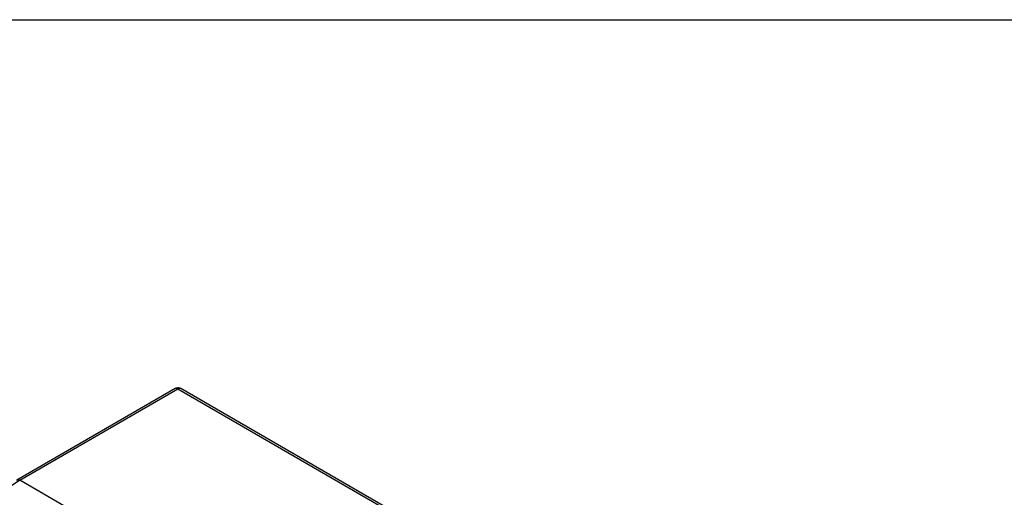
# Model space of a CAD drawing. Header units: millimetres. Extents: x 25 to 1092, y 25 to 838.
# Tile 55 of 81: x 371 to 457, y 797 to 838. Entities that reach past the tile are written whole.
import ezdxf

# ---------------------------------------------------------------- set-up
doc = ezdxf.new("R2010")
doc.units = ezdxf.units.MM
doc.header["$LTSCALE"] = 4
doc.linetypes.add('SLD-Solid', pattern=[0])
doc.layers.add('TEXT', color=140, linetype='SLD-Solid', lineweight=25)

msp = doc.modelspace()

# ---------------------------------------------------------------- linework, layer by layer
for p, q in [((384.244, 806.06), (370.455, 798.1)), ((370.705, 798.075), (384.494, 806.035)), ((384.494, 806.035), (408.802, 792.002)), ((409.052, 792.027), (384.744, 806.06)), ((378.483, 793.585), (370.705, 798.075))]:
    msp.add_line(p, q)
at = {"flags": 128}
msp.add_lwpolyline([(370.455, 798.1), (370.455, 798.1), (370.509, 798.12), (370.57, 798.122), (370.636, 798.107), (370.705, 798.075)], dxfattribs=at)
for centre, radius, start, end in [((384.347, 805.83), 0.251, 54.38242, 114.30712), ((384.64, 805.83), 0.251, 65.69288, 125.61758), ((379.4, 784.482), 16.136, 122.60548, 177.39452)]:
    msp.add_arc(centre, radius, start, end)
for points, knots in [([(384.494, 806.127), (384.427, 806.12), (384.339, 806.112), (384.263, 806.069), (384.245, 806.058)], [0, 0, 0, 0, 0.751765, 1, 1, 1, 1]), ([(384.743, 806.058), (384.74, 806.06), (384.705, 806.089), (384.618, 806.115), (384.535, 806.123), (384.494, 806.127)], [0, 0, 0, 0, 0.041036, 0.52135, 1, 1, 1, 1])]:
    msp.add_open_spline(points, degree=3, knots=knots)
at = {"layer": 'TEXT'}
msp.add_line((25.4, 838.2), (1092.2, 838.2), dxfattribs=at)

doc.saveas('drawing.dxf')
